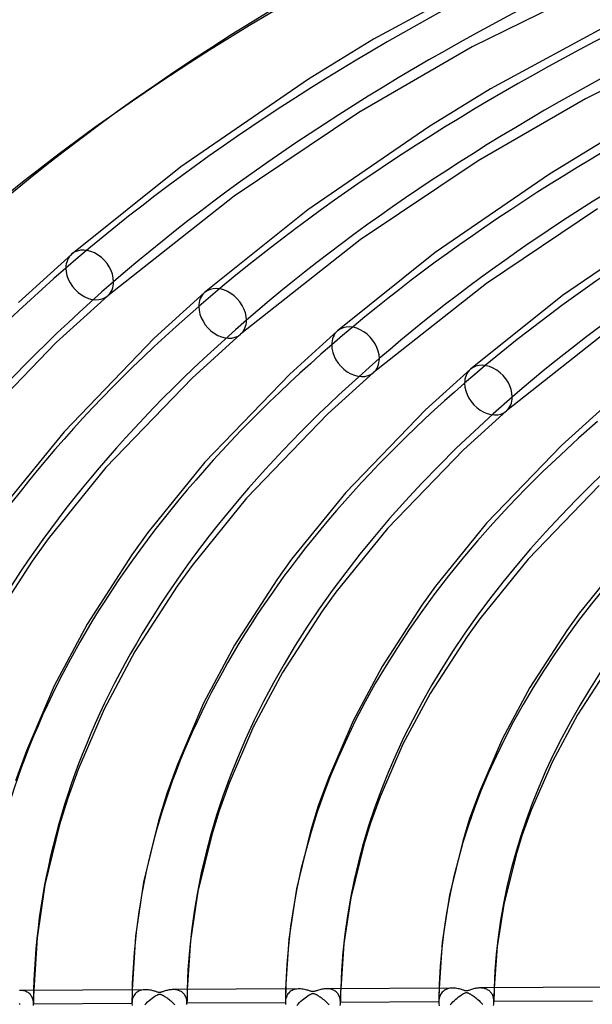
# Model space of a CAD drawing. Header units: millimetres. Extents: x -866 to 866, y -967 to 997.
# Tile 13 of 74: x -471 to -367, y 664 to 842. Entities that reach past the tile are written whole.
import ezdxf

# ---------------------------------------------------------------- set-up
doc = ezdxf.new("R2010")
doc.units = ezdxf.units.MM
doc.layers.add('HIDDEN', color=7, linetype='Continuous')
doc.layers.add('THICK', color=7, linetype='Continuous')

msp = doc.modelspace()

# ---------------------------------------------------------------- linework, layer by layer
at = {"layer": 'HIDDEN'}
for p, q in [((-470.37, 666.33), (-470.56, 666.34)), ((-470.18, 666.32), (-470.37, 666.33)), ((-470, 666.3), (-470.18, 666.32)), ((-469.82, 666.26), (-470, 666.3)), ((-469.65, 666.22), (-469.82, 666.26)), ((-469.48, 666.16), (-469.65, 666.22)), ((-469.31, 666.09), (-469.48, 666.16)), ((-469.16, 666.02), (-469.31, 666.09)), ((-469.01, 665.92), (-469.16, 666.02)), ((-468.87, 665.82), (-469.01, 665.92)), ((-468.73, 665.7), (-468.87, 665.82)), ((-468.61, 665.57), (-468.73, 665.7)), ((-468.5, 665.43), (-468.61, 665.57)), ((-468.02, 665.52), (-468.03, 665.1)), ((-468.01, 665.93), (-468.02, 665.52)), ((-468.01, 666.35), (-468.01, 665.93)), ((-450.17, 666.03), (-450.18, 665.61)), ((-450.18, 665.61), (-450.18, 665.2)), ((-450.16, 666.44), (-450.17, 666.03)), ((-449.73, 665.52), (-449.86, 665.32)), ((-449.58, 665.71), (-449.73, 665.52)), ((-449.42, 665.87), (-449.58, 665.71)), ((-449.25, 666.01), (-449.42, 665.87)), ((-449.06, 666.12), (-449.25, 666.01)), ((-448.86, 666.22), (-449.06, 666.12)), ((-448.64, 666.31), (-448.86, 666.22)), ((-448.42, 666.37), (-448.64, 666.31)), ((-448.18, 666.42), (-448.42, 666.37)), ((-447.93, 666.45), (-448.18, 666.42)), ((-447.67, 666.46), (-447.93, 666.45)), ((-442.55, 666.48), (-442.73, 666.48)), ((-442.38, 666.47), (-442.55, 666.48)), ((-442.21, 666.45), (-442.38, 666.47)), ((-442.04, 666.42), (-442.21, 666.45)), ((-441.88, 666.38), (-442.04, 666.42)), ((-441.73, 666.33), (-441.88, 666.38)), ((-441.57, 666.28), (-441.73, 666.33)), ((-441.43, 666.21), (-441.57, 666.28)), ((-441.29, 666.13), (-441.43, 666.21)), ((-441.15, 666.05), (-441.29, 666.13)), ((-441.02, 665.95), (-441.15, 666.05)), ((-440.9, 665.84), (-441.02, 665.95)), ((-440.79, 665.72), (-440.9, 665.84)), ((-440.68, 665.59), (-440.79, 665.72)), ((-440.59, 665.45), (-440.68, 665.59)), ((-440.19, 665.66), (-440.2, 665.24)), ((-440.18, 666.5), (-440.19, 666.08)), ((-440.19, 666.08), (-440.19, 665.66)), ((-422.34, 666.17), (-422.35, 665.76)), ((-422.35, 665.76), (-422.35, 665.34)), ((-422.33, 666.59), (-422.34, 666.17)), ((-422.02, 665.5), (-422.12, 665.31)), ((-421.9, 665.68), (-422.02, 665.5)), ((-421.77, 665.84), (-421.9, 665.68)), ((-421.63, 665.98), (-421.77, 665.84)), ((-421.48, 666.11), (-421.63, 665.98)), ((-421.31, 666.23), (-421.48, 666.11)), ((-421.13, 666.33), (-421.31, 666.23)), ((-420.94, 666.41), (-421.13, 666.33)), ((-420.74, 666.48), (-420.94, 666.41)), ((-420.53, 666.53), (-420.74, 666.48)), ((-420.31, 666.57), (-420.53, 666.53)), ((-420.08, 666.59), (-420.31, 666.57)), ((-419.85, 666.6), (-420.08, 666.59)), ((-414.72, 666.62), (-414.91, 666.63)), ((-414.52, 666.61), (-414.72, 666.62)), ((-414.33, 666.59), (-414.52, 666.61)), ((-414.15, 666.55), (-414.33, 666.59)), ((-413.97, 666.5), (-414.15, 666.55)), ((-413.8, 666.44), (-413.97, 666.5)), ((-413.64, 666.37), (-413.8, 666.44)), ((-413.48, 666.29), (-413.64, 666.37)), ((-413.33, 666.19), (-413.48, 666.29)), ((-413.19, 666.09), (-413.33, 666.19)), ((-413.06, 665.97), (-413.19, 666.09)), ((-412.93, 665.83), (-413.06, 665.97)), ((-412.82, 665.69), (-412.93, 665.83)), ((-412.72, 665.53), (-412.82, 665.69)), ((-412.63, 665.36), (-412.72, 665.53)), ((-412.36, 665.8), (-412.37, 665.38)), ((-412.34, 666.64), (-412.36, 666.22)), ((-412.36, 666.22), (-412.36, 665.8)), ((-394.52, 665.91), (-394.53, 665.49)), ((-394.53, 665.49), (-394.53, 665.08)), ((-394.51, 666.32), (-394.52, 665.91)), ((-394.5, 666.73), (-394.51, 666.32)), ((-394.22, 665.6), (-394.33, 665.38)), ((-394.09, 665.81), (-394.22, 665.6)), ((-393.94, 665.99), (-394.09, 665.81)), ((-393.78, 666.15), (-393.94, 665.99)), ((-393.6, 666.29), (-393.78, 666.15)), ((-393.42, 666.41), (-393.6, 666.29)), ((-393.22, 666.51), (-393.42, 666.41)), ((-393, 666.6), (-393.22, 666.51)), ((-392.78, 666.66), (-393, 666.6)), ((-392.54, 666.71), (-392.78, 666.66)), ((-392.29, 666.74), (-392.54, 666.71)), ((-392.03, 666.75), (-392.29, 666.74)), ((-386.91, 666.77), (-387.07, 666.77)), ((-386.74, 666.76), (-386.91, 666.77)), ((-386.58, 666.74), (-386.74, 666.76)), ((-386.43, 666.72), (-386.58, 666.74)), ((-386.27, 666.68), (-386.43, 666.72)), ((-386.12, 666.64), (-386.27, 666.68)), ((-385.98, 666.59), (-386.12, 666.64)), ((-385.84, 666.53), (-385.98, 666.59)), ((-385.7, 666.46), (-385.84, 666.53)), ((-385.57, 666.38), (-385.7, 666.46)), ((-385.44, 666.3), (-385.57, 666.38)), ((-385.32, 666.2), (-385.44, 666.3)), ((-385.21, 666.09), (-385.32, 666.2)), ((-385.1, 665.97), (-385.21, 666.09)), ((-385.01, 665.85), (-385.1, 665.97)), ((-384.92, 665.71), (-385.01, 665.85)), ((-384.83, 665.56), (-384.92, 665.71)), ((-384.76, 665.41), (-384.83, 665.56)), ((-384.54, 665.53), (-384.55, 665.11)), ((-384.52, 666.37), (-384.54, 665.95)), ((-384.54, 665.95), (-384.54, 665.53)), ((-384.51, 666.79), (-384.52, 666.37)), ((-468.39, 665.27), (-468.5, 665.43)), ((-468.3, 665.11), (-468.39, 665.27)), ((-468.22, 664.92), (-468.3, 665.11)), ((-468.15, 664.73), (-468.22, 664.92)), ((-468.1, 664.52), (-468.15, 664.73)), ((-468.07, 664.31), (-468.1, 664.52)), ((-468.04, 664.08), (-468.07, 664.31)), ((-468.03, 663.85), (-468.04, 664.08)), ((-468.04, 663.62), (-468.03, 663.85)), ((-468.03, 665.1), (-468.03, 664.68)), ((-468.03, 664.68), (-468.03, 664.26)), ((-468.03, 664.26), (-468.03, 663.85)), ((-450.19, 663.94), (-468.03, 663.85)), ((-450.18, 665.2), (-450.19, 664.78)), ((-450.19, 664.78), (-450.19, 664.36)), ((-450.19, 664.36), (-450.19, 663.95)), ((-450.18, 664.26), (-450.19, 663.94)), ((-450.19, 663.94), (-450.18, 663.6)), ((-450.13, 664.56), (-450.18, 664.26)), ((-450.07, 664.84), (-450.13, 664.56)), ((-449.98, 665.09), (-450.07, 664.84)), ((-449.86, 665.32), (-449.98, 665.09)), ((-440.5, 665.3), (-440.59, 665.45)), ((-440.43, 665.14), (-440.5, 665.3)), ((-440.36, 664.97), (-440.43, 665.14)), ((-440.31, 664.79), (-440.36, 664.97)), ((-440.26, 664.6), (-440.31, 664.79)), ((-440.23, 664.41), (-440.26, 664.6)), ((-440.22, 664.2), (-440.23, 664.41)), ((-440.21, 663.99), (-440.22, 664.2)), ((-440.22, 663.76), (-440.21, 663.99)), ((-440.2, 665.24), (-440.21, 664.82)), ((-440.21, 664.82), (-440.21, 664.41)), ((-440.21, 664.41), (-440.21, 663.99)), ((-422.36, 664.09), (-440.21, 663.99)), ((-440.21, 663.99), (-440.21, 663.99)), ((-440.21, 663.99), (-440.21, 663.99)), ((-440.21, 663.99), (-440.21, 663.99)), ((-440.21, 663.99), (-440.21, 663.99)), ((-440.21, 663.99), (-440.21, 663.99)), ((-440.21, 663.99), (-440.21, 663.99)), ((-422.35, 665.34), (-422.36, 664.93)), ((-422.36, 664.93), (-422.36, 664.51)), ((-422.36, 664.51), (-422.36, 664.1)), ((-422.35, 664.37), (-422.36, 664.1)), ((-422.36, 664.1), (-422.36, 664.1)), ((-422.36, 664.1), (-422.36, 664.1)), ((-422.36, 664.1), (-422.36, 664.09)), ((-422.36, 664.09), (-422.35, 663.78)), ((-422.36, 664.09), (-422.36, 664.09)), ((-422.36, 664.09), (-422.36, 664.09)), ((-422.36, 664.09), (-422.36, 664.09)), ((-422.32, 664.63), (-422.35, 664.37)), ((-422.27, 664.88), (-422.32, 664.63)), ((-422.2, 665.1), (-422.27, 664.88)), ((-422.12, 665.31), (-422.2, 665.1)), ((-412.56, 665.18), (-412.63, 665.36)), ((-412.5, 664.99), (-412.56, 665.18)), ((-412.45, 664.79), (-412.5, 664.99)), ((-412.41, 664.58), (-412.45, 664.79)), ((-412.42, 663.62), (-412.39, 663.88)), ((-412.39, 664.36), (-412.41, 664.58)), ((-412.38, 664.14), (-412.39, 664.36)), ((-412.39, 663.88), (-412.38, 664.13)), ((-412.37, 665.38), (-412.38, 664.97)), ((-412.38, 664.97), (-412.38, 664.55)), ((-412.38, 664.55), (-412.38, 664.13)), ((-394.54, 664.23), (-412.38, 664.14)), ((-412.38, 664.13), (-412.38, 664.14)), ((-412.38, 664.14), (-412.38, 664.14)), ((-412.38, 664.14), (-412.38, 664.14)), ((-412.38, 664.13), (-412.38, 664.13)), ((-412.38, 664.13), (-412.38, 664.13)), ((-412.38, 664.13), (-412.38, 664.13)), ((-394.53, 665.08), (-394.54, 664.66)), ((-394.54, 664.66), (-394.54, 664.25)), ((-394.52, 664.56), (-394.54, 664.25)), ((-394.54, 664.25), (-394.54, 664.25)), ((-394.54, 664.25), (-394.54, 664.25)), ((-394.54, 664.25), (-394.54, 664.24)), ((-394.54, 664.24), (-394.54, 664.24)), ((-394.54, 664.24), (-394.54, 664.24)), ((-394.54, 664.24), (-394.54, 664.23)), ((-394.54, 664.23), (-394.52, 663.89)), ((-394.48, 664.85), (-394.52, 664.56)), ((-394.52, 663.89), (-394.48, 663.54)), ((-394.42, 665.12), (-394.48, 664.85)), ((-394.33, 665.38), (-394.42, 665.12)), ((-384.7, 665.24), (-384.76, 665.41)), ((-384.65, 665.06), (-384.7, 665.24)), ((-384.61, 664.88), (-384.65, 665.06)), ((-384.62, 663.58), (-384.59, 663.81)), ((-384.58, 664.69), (-384.61, 664.88)), ((-384.59, 663.81), (-384.57, 664.04)), ((-384.56, 664.49), (-384.58, 664.69)), ((-384.57, 664.04), (-384.56, 664.27)), ((-384.55, 665.11), (-384.56, 664.69)), ((-384.56, 664.69), (-384.56, 664.27)), ((-384.56, 664.29), (-384.56, 664.49)), ((-366.71, 664.38), (-384.56, 664.29)), ((-384.56, 664.28), (-384.56, 664.29)), ((-384.56, 664.27), (-384.56, 664.28)), ((-384.56, 664.28), (-384.56, 664.28)), ((-384.56, 664.28), (-384.56, 664.28)), ((-384.56, 664.27), (-384.56, 664.27)), ((-384.56, 664.27), (-384.56, 664.27))]:
    msp.add_line(p, q, dxfattribs=at)
for centre, major_axis, ratio, start_param, end_param in [((0, 663.81), (-606.5, 0), 0.5, -3.141592, -0.523599), ((0, 663.81), (-556.5, 0), 0.5, -3.141592, -0.523599), ((0, 663.8), (533.66, 0), 0.5, 2.093292, 2.617994), ((0, 663.8), (505.84, 0), 0.5, 2.093808, 2.617994), ((0, 663.8), (478.01, 0), 0.5, 2.094383, 2.617994), ((0, 663.8), (450.19, 0), 0.5, 2.09503, 2.617994), ((-457.85, 795.97), (-3.27, 3.77), 0.75, 0.000079, 0.713724), ((0, 663.8), (533.66, 0), 0.5, 2.617994, 3.141549), ((-457.85, 795.97), (-3.27, 3.77), 0.75, 0.713724, 3.141672), ((-433.75, 789.01), (-3.27, 3.77), 0.75, 0.000079, 0.713724), ((0, 663.8), (505.84, 0), 0.5, 2.617994, 3.141549), ((-433.75, 789.01), (-3.27, 3.77), 0.75, 0.713724, 3.141672), ((-409.65, 782.06), (-3.27, 3.77), 0.75, 0.000079, 0.713724), ((0, 663.8), (478.01, 0), 0.5, 2.617994, 3.141549), ((-409.65, 782.06), (-3.27, 3.77), 0.75, 0.713724, 3.141672), ((-385.55, 775.1), (-3.27, 3.77), 0.75, 0.000079, 0.713724), ((0, 663.8), (450.19, 0), 0.5, 2.617994, 3.140958), ((-385.55, 775.1), (-3.27, 3.77), 0.75, 0.713724, 3.141672), ((0, 663.8), (422.37, 0), 0.5, 2.617994, 3.140226), ((0, 663.8), (394.54, 0), 0.5, 2.617994, 3.139391), ((0, 663.8), (-468.04, 0), 0.5, -0.010895, -0.000211), ((0, 663.8), (-440.21, 0), 0.5, -0.012245, -0.000886), ((0, 663.8), (-412.38, 0), 0.5, -0.013779, -0.001653), ((0, 663.8), (-384.56, 0), 0.5, -0.015534, -0.00253)]:
    msp.add_ellipse(centre, major_axis=major_axis, ratio=ratio, start_param=start_param, end_param=end_param, dxfattribs=at)
at = {"layer": 'THICK'}
for p, q in [((-346.79, 857.85), (-388.52, 837.28)), ((-374.83, 855.79), (-406.41, 838.67)), ((-355.22, 845.92), (-385.16, 829.69)), ((-328.45, 847.39), (-367.96, 827.91)), ((-406.41, 838.67), (-418.2, 831.44)), ((-388.52, 837.28), (-409.08, 825.38)), ((-418.2, 831.44), (-441.35, 815.56)), ((-385.16, 829.69), (-396.33, 822.84)), ((-367.96, 827.91), (-387.41, 816.65)), ((-409.08, 825.38), (-431.67, 810.25)), ((-396.33, 822.84), (-418.28, 807.78)), ((-363.9, 820.71), (-374.46, 814.24)), ((-441.35, 815.56), (-461.11, 799.74)), ((-387.41, 816.65), (-408.8, 802.33)), ((-374.46, 814.24), (-395.2, 800.01)), ((-431.67, 810.25), (-454.58, 792.2)), ((-418.28, 807.78), (-437.02, 792.78)), ((-365.75, 807.93), (-385.93, 794.41)), ((-352.59, 805.64), (-372.13, 792.23)), ((-408.8, 802.33), (-430.48, 785.24)), ((-461.11, 799.74), (-470.78, 790.99)), ((-395.2, 800.01), (-412.92, 785.83)), ((-385.93, 794.41), (-406.38, 778.28)), ((-454.58, 792.2), (-463.91, 783.76)), ((-437.02, 792.78), (-446.16, 784.51)), ((-372.13, 792.23), (-388.82, 778.87)), ((-430.48, 785.24), (-439.29, 777.27)), ((-412.92, 785.83), (-421.55, 778.02)), ((-363.05, 786.48), (-382.29, 771.33)), ((-463.91, 783.76), (-480.49, 766.56)), ((-446.16, 784.51), (-462.5, 767.57)), ((-421.55, 778.02), (-436.95, 762.06)), ((-406.38, 778.28), (-414.67, 770.79)), ((-388.82, 778.87), (-396.94, 771.53)), ((-439.29, 777.27), (-454.93, 761.06)), ((-414.67, 770.79), (-429.39, 755.54)), ((-396.94, 771.53), (-411.42, 756.52)), ((-382.29, 771.33), (-390.06, 764.3)), ((-364.72, 771.92), (-372.33, 765.04)), ((-462.5, 767.57), (-473.41, 754.12)), ((-390.06, 764.3), (-403.87, 750.01)), ((-372.33, 765.04), (-385.9, 750.98)), ((-436.95, 762.06), (-447.31, 749.28)), ((-454.93, 761.06), (-465.39, 748.17)), ((-411.42, 756.52), (-421.23, 744.44)), ((-365.45, 757.8), (-378.34, 744.47)), ((-429.39, 755.54), (-439.3, 743.34)), ((-403.87, 750.01), (-413.21, 738.5)), ((-385.9, 750.98), (-395.14, 739.6)), ((-465.39, 748.17), (-468.29, 744.13)), ((-447.31, 749.28), (-450.2, 745.27)), ((-468.29, 744.13), (-476.42, 731.54)), ((-450.2, 745.27), (-458.32, 732.69)), ((-421.23, 744.44), (-423.91, 740.7)), ((-378.34, 744.47), (-387.12, 733.66)), ((-360.38, 745.44), (-369.05, 734.76)), ((-439.3, 743.34), (-441.99, 739.6)), ((-423.91, 740.7), (-431.57, 728.87)), ((-441.99, 739.6), (-449.65, 727.76)), ((-395.14, 739.6), (-397.64, 736.13)), ((-413.21, 738.5), (-415.71, 735.03)), ((-397.64, 736.13), (-404.82, 725.03)), ((-415.71, 735.03), (-422.89, 723.93)), ((-387.12, 733.66), (-389.42, 730.47)), ((-369.05, 734.76), (-371.36, 731.56)), ((-458.32, 732.69), (-464.28, 721.53)), ((-371.36, 731.56), (-378.07, 721.2)), ((-389.42, 730.47), (-396.14, 720.11)), ((-431.57, 728.87), (-437.19, 718.35)), ((-449.65, 727.76), (-455.24, 717.31)), ((-404.82, 725.03), (-410.1, 715.17)), ((-363.14, 725.9), (-369.38, 716.29)), ((-422.89, 723.93), (-428.14, 714.13)), ((-464.28, 721.53), (-469.33, 709.73)), ((-378.07, 721.2), (-383.01, 711.99)), ((-396.14, 720.11), (-401.05, 710.96)), ((-455.24, 717.31), (-459.94, 706.36)), ((-437.19, 718.35), (-441.95, 707.27)), ((-369.38, 716.29), (-373.96, 707.79)), ((-428.14, 714.13), (-432.55, 703.89)), ((-410.1, 715.17), (-414.56, 704.8)), ((-383.01, 711.99), (-387.18, 702.33)), ((-401.05, 710.96), (-405.17, 701.43)), ((-469.33, 709.73), (-471.31, 704.29)), ((-441.95, 707.27), (-443.86, 702.02)), ((-373.96, 707.79), (-377.78, 698.98)), ((-459.94, 706.36), (-461.84, 701.15)), ((-414.56, 704.8), (-416.41, 699.75)), ((-432.55, 703.89), (-434.39, 698.88)), ((-443.86, 702.02), (-445.37, 697.03)), ((-405.17, 701.43), (-406.93, 696.61)), ((-387.18, 702.33), (-388.96, 697.48)), ((-461.84, 701.15), (-463.31, 696.32)), ((-416.41, 699.75), (-417.79, 695.21)), ((-434.39, 698.88), (-435.72, 694.5)), ((-377.78, 698.98), (-379.48, 694.34)), ((-463.31, 696.32), (-465.96, 685.45)), ((-445.37, 697.03), (-448.07, 685.94)), ((-406.93, 696.61), (-408.13, 692.68)), ((-388.96, 697.48), (-390.2, 693.38)), ((-435.72, 694.5), (-438.23, 684.27)), ((-417.79, 695.21), (-420.35, 684.75)), ((-379.48, 694.34), (-380.54, 690.87)), ((-408.13, 692.68), (-410.51, 683.09)), ((-390.2, 693.38), (-392.62, 683.56)), ((-380.54, 690.87), (-382.78, 681.92)), ((-465.96, 685.45), (-467.4, 675.83)), ((-448.07, 685.94), (-449.54, 676.13)), ((-438.23, 684.27), (-439.59, 675.31)), ((-420.35, 684.75), (-421.73, 675.6)), ((-392.62, 683.56), (-393.92, 675.07)), ((-410.51, 683.09), (-411.78, 674.78)), ((-382.78, 681.92), (-383.97, 674.26)), ((-467.4, 675.83), (-468.01, 666.35)), ((-449.54, 676.13), (-450.16, 666.44)), ((-439.59, 675.31), (-440.18, 666.5)), ((-421.73, 675.6), (-422.33, 666.59)), ((-411.78, 674.78), (-412.34, 666.64)), ((-393.92, 675.07), (-394.5, 666.73)), ((-383.97, 674.26), (-384.51, 666.79)), ((-447.67, 666.46), (-470.54, 666.34)), ((-447.43, 666.45), (-447.67, 666.46)), ((-447.18, 666.43), (-447.43, 666.45)), ((-446.95, 666.4), (-447.18, 666.43)), ((-446.73, 666.36), (-446.95, 666.4)), ((-446.53, 666.31), (-446.73, 666.36)), ((-446.33, 666.26), (-446.53, 666.31)), ((-446.16, 666.21), (-446.33, 666.26)), ((-446, 666.16), (-446.16, 666.21)), ((-445.85, 666.12), (-446, 666.16)), ((-445.71, 666.07), (-445.85, 666.12)), ((-445.81, 665.39), (-445.63, 665.49)), ((-445.59, 666.03), (-445.71, 666.07)), ((-445.63, 665.49), (-445.48, 665.56)), ((-445.48, 666), (-445.59, 666.03)), ((-445.38, 665.97), (-445.48, 666)), ((-445.48, 665.56), (-445.38, 665.6)), ((-445.3, 665.96), (-445.38, 665.97)), ((-445.38, 665.6), (-445.31, 665.62)), ((-445.31, 665.62), (-445.24, 665.63)), ((-445.23, 665.95), (-445.3, 665.96)), ((-445.24, 665.63), (-445.17, 665.63)), ((-445.16, 665.95), (-445.23, 665.95)), ((-445.17, 665.63), (-445.11, 665.63)), ((-445.09, 665.95), (-445.16, 665.95)), ((-445.11, 665.63), (-445.04, 665.62)), ((-445.02, 665.97), (-445.09, 665.95)), ((-445.04, 665.62), (-444.96, 665.6)), ((-444.94, 665.99), (-445.02, 665.97)), ((-444.96, 665.6), (-444.88, 665.57)), ((-444.84, 666.01), (-444.94, 665.99)), ((-444.88, 665.57), (-444.79, 665.53)), ((-444.74, 666.05), (-444.84, 666.01)), ((-444.79, 665.53), (-444.7, 665.49)), ((-444.61, 666.09), (-444.74, 666.05)), ((-444.48, 666.14), (-444.61, 666.09)), ((-444.33, 666.19), (-444.48, 666.14)), ((-444.17, 666.24), (-444.33, 666.19)), ((-444, 666.29), (-444.17, 666.24)), ((-443.82, 666.34), (-444, 666.29)), ((-443.63, 666.38), (-443.82, 666.34)), ((-443.44, 666.41), (-443.63, 666.38)), ((-443.26, 666.44), (-443.44, 666.41)), ((-443.08, 666.46), (-443.26, 666.44)), ((-442.9, 666.48), (-443.08, 666.46)), ((-442.73, 666.48), (-442.9, 666.48)), ((-419.85, 666.6), (-442.71, 666.48)), ((-419.61, 666.6), (-419.85, 666.6)), ((-419.37, 666.58), (-419.61, 666.6)), ((-419.13, 666.54), (-419.37, 666.58)), ((-418.89, 666.5), (-419.13, 666.54)), ((-418.68, 666.45), (-418.89, 666.5)), ((-418.47, 666.4), (-418.68, 666.45)), ((-418.29, 666.35), (-418.47, 666.4)), ((-418.12, 666.29), (-418.29, 666.35)), ((-418.28, 665.36), (-418.06, 665.5)), ((-417.97, 666.25), (-418.12, 666.29)), ((-418.06, 665.5), (-417.86, 665.61)), ((-417.85, 666.2), (-417.97, 666.25)), ((-417.86, 665.61), (-417.7, 665.68)), ((-417.74, 666.17), (-417.85, 666.2)), ((-417.64, 666.14), (-417.74, 666.17)), ((-417.7, 665.68), (-417.59, 665.73)), ((-417.56, 666.12), (-417.64, 666.14)), ((-417.59, 665.73), (-417.51, 665.75)), ((-417.48, 666.1), (-417.56, 666.12)), ((-417.51, 665.75), (-417.45, 665.77)), ((-417.41, 666.1), (-417.48, 666.1)), ((-417.45, 665.77), (-417.38, 665.78)), ((-417.35, 666.09), (-417.41, 666.1)), ((-417.38, 665.78), (-417.32, 665.78)), ((-417.29, 666.1), (-417.35, 666.09)), ((-417.32, 665.78), (-417.25, 665.77)), ((-417.22, 666.11), (-417.29, 666.1)), ((-417.25, 665.77), (-417.18, 665.76)), ((-417.15, 666.12), (-417.22, 666.11)), ((-417.18, 665.76), (-417.1, 665.73)), ((-417.06, 666.15), (-417.15, 666.12)), ((-417.1, 665.73), (-417.02, 665.7)), ((-416.96, 666.18), (-417.06, 666.15)), ((-417.02, 665.7), (-416.92, 665.66)), ((-416.83, 666.22), (-416.96, 666.18)), ((-416.92, 665.66), (-416.83, 665.61)), ((-416.69, 666.27), (-416.83, 666.22)), ((-416.83, 665.61), (-416.73, 665.56)), ((-416.73, 665.56), (-416.62, 665.5)), ((-416.52, 666.33), (-416.69, 666.27)), ((-416.62, 665.5), (-416.5, 665.43)), ((-416.34, 666.38), (-416.52, 666.33)), ((-416.15, 666.44), (-416.34, 666.38)), ((-415.94, 666.49), (-416.15, 666.44)), ((-415.73, 666.54), (-415.94, 666.49)), ((-415.52, 666.58), (-415.73, 666.54)), ((-415.32, 666.6), (-415.52, 666.58)), ((-415.11, 666.62), (-415.32, 666.6)), ((-414.91, 666.63), (-415.11, 666.62)), ((-392.03, 666.75), (-414.89, 666.63)), ((-391.77, 666.74), (-392.03, 666.75)), ((-391.51, 666.72), (-391.77, 666.74)), ((-391.27, 666.68), (-391.51, 666.72)), ((-391.04, 666.64), (-391.27, 666.68)), ((-390.83, 666.59), (-391.04, 666.64)), ((-390.63, 666.54), (-390.83, 666.59)), ((-390.7, 665.33), (-390.46, 665.5)), ((-390.46, 666.49), (-390.63, 666.54)), ((-390.31, 666.44), (-390.46, 666.49)), ((-390.46, 665.5), (-390.24, 665.64)), ((-390.16, 666.39), (-390.31, 666.44)), ((-390.24, 665.64), (-390.05, 665.75)), ((-390.03, 666.35), (-390.16, 666.39)), ((-390.05, 665.75), (-389.89, 665.82)), ((-389.91, 666.31), (-390.03, 666.35)), ((-389.8, 666.28), (-389.91, 666.31)), ((-389.89, 665.82), (-389.78, 665.87)), ((-389.7, 666.26), (-389.8, 666.28)), ((-389.78, 665.87), (-389.69, 665.9)), ((-389.61, 666.24), (-389.7, 666.26)), ((-389.69, 665.9), (-389.61, 665.92)), ((-389.52, 666.24), (-389.61, 666.24)), ((-389.61, 665.92), (-389.54, 665.92)), ((-389.54, 665.92), (-389.47, 665.92)), ((-389.43, 666.25), (-389.52, 666.24)), ((-389.47, 665.92), (-389.4, 665.91)), ((-389.34, 666.26), (-389.43, 666.25)), ((-389.4, 665.91), (-389.33, 665.89)), ((-389.23, 666.29), (-389.34, 666.26)), ((-389.33, 665.89), (-389.24, 665.86)), ((-389.24, 665.86), (-389.15, 665.83)), ((-389.1, 666.34), (-389.23, 666.29)), ((-389.15, 665.83), (-389.05, 665.78)), ((-388.95, 666.39), (-389.1, 666.34)), ((-389.05, 665.78), (-388.96, 665.73)), ((-388.96, 665.73), (-388.85, 665.68)), ((-388.78, 666.45), (-388.95, 666.39)), ((-388.85, 665.68), (-388.74, 665.61)), ((-388.6, 666.5), (-388.78, 666.45)), ((-388.74, 665.61), (-388.61, 665.53)), ((-388.61, 665.53), (-388.47, 665.44)), ((-388.43, 666.56), (-388.6, 666.5)), ((-388.26, 666.6), (-388.43, 666.56)), ((-388.08, 666.65), (-388.26, 666.6)), ((-387.91, 666.68), (-388.08, 666.65)), ((-387.74, 666.71), (-387.91, 666.68)), ((-387.57, 666.74), (-387.74, 666.71)), ((-387.4, 666.76), (-387.57, 666.74)), ((-387.24, 666.77), (-387.4, 666.76)), ((-387.07, 666.77), (-387.24, 666.77)), ((-364.2, 666.89), (-387.07, 666.77)), ((-470.62, 663.96), (-470.43, 663.78)), ((-447.86, 663.7), (-447.6, 663.97)), ((-447.6, 663.97), (-447.34, 664.23)), ((-447.34, 664.23), (-447.07, 664.47)), ((-447.07, 664.47), (-446.81, 664.7)), ((-446.81, 664.7), (-446.54, 664.9)), ((-446.54, 664.9), (-446.28, 665.09)), ((-446.28, 665.09), (-446.03, 665.26)), ((-446.03, 665.26), (-445.81, 665.39)), ((-444.7, 665.49), (-444.6, 665.44)), ((-444.6, 665.44), (-444.5, 665.39)), ((-444.5, 665.39), (-444.39, 665.32)), ((-444.39, 665.32), (-444.27, 665.25)), ((-444.27, 665.25), (-444.13, 665.16)), ((-444.13, 665.16), (-443.98, 665.07)), ((-443.98, 665.07), (-443.83, 664.96)), ((-443.83, 664.96), (-443.67, 664.84)), ((-443.67, 664.84), (-443.5, 664.71)), ((-443.5, 664.71), (-443.32, 664.57)), ((-443.32, 664.57), (-443.14, 664.42)), ((-443.14, 664.42), (-442.95, 664.25)), ((-442.95, 664.25), (-442.76, 664.08)), ((-442.76, 664.08), (-442.58, 663.9)), ((-442.58, 663.9), (-442.4, 663.72)), ((-420.28, 663.57), (-420.04, 663.85)), ((-420.04, 663.85), (-419.79, 664.11)), ((-419.79, 664.11), (-419.54, 664.36)), ((-419.54, 664.36), (-419.28, 664.59)), ((-419.28, 664.59), (-419.03, 664.81)), ((-419.03, 664.81), (-418.77, 665.01)), ((-418.77, 665.01), (-418.52, 665.19)), ((-418.52, 665.19), (-418.28, 665.36)), ((-416.5, 665.43), (-416.36, 665.34)), ((-416.36, 665.34), (-416.22, 665.25)), ((-416.22, 665.25), (-416.06, 665.15)), ((-416.06, 665.15), (-415.9, 665.03)), ((-415.9, 665.03), (-415.73, 664.9)), ((-415.73, 664.9), (-415.55, 664.76)), ((-415.55, 664.76), (-415.36, 664.6)), ((-415.36, 664.6), (-415.17, 664.43)), ((-415.17, 664.43), (-414.97, 664.26)), ((-414.97, 664.26), (-414.79, 664.08)), ((-414.79, 664.08), (-414.6, 663.89)), ((-414.6, 663.89), (-414.42, 663.7)), ((-392.49, 663.69), (-392.24, 663.97)), ((-392.24, 663.97), (-391.98, 664.24)), ((-391.98, 664.24), (-391.72, 664.49)), ((-391.72, 664.49), (-391.47, 664.73)), ((-391.47, 664.73), (-391.21, 664.95)), ((-391.21, 664.95), (-390.96, 665.15)), ((-390.96, 665.15), (-390.7, 665.33)), ((-388.47, 665.44), (-388.32, 665.34)), ((-388.32, 665.34), (-388.16, 665.23)), ((-388.16, 665.23), (-387.99, 665.11)), ((-387.99, 665.11), (-387.82, 664.98)), ((-387.82, 664.98), (-387.64, 664.83)), ((-387.64, 664.83), (-387.45, 664.67)), ((-387.45, 664.67), (-387.26, 664.51)), ((-387.26, 664.51), (-387.08, 664.33)), ((-387.08, 664.33), (-386.9, 664.16)), ((-386.9, 664.16), (-386.72, 663.98)), ((-386.72, 663.98), (-386.55, 663.79))]:
    msp.add_line(p, q, dxfattribs=at)
for centre, major_axis, ratio, start_param, end_param in [((0, 668.14), (606.5, 0), 0.5, 0, 2.617994), ((0, 668.14), (-551.5, 0), 0.5, -3.141592, -0.523599), ((0, 663.8), (-523.68, 0), 0.5, -1.048122, -0.523599), ((0, 663.8), (-495.86, 0), 0.5, -1.047586, -0.523599), ((0, 663.8), (-468.04, 0), 0.5, -1.046986, -0.523599), ((0, 663.8), (-440.21, 0), 0.5, -1.046311, -0.523599), ((-457.85, 795.97), (-3.27, 3.77), 0.75, -2.427868, 0.000079), ((0, 663.8), (-523.68, 0), 0.5, -0.523599, -0.008624), ((-457.85, 795.97), (-3.27, 3.77), 0.75, -3.141514, -2.427868), ((-433.75, 789.01), (-3.27, 3.77), 0.75, -2.427868, 0.000079), ((0, 663.8), (-495.86, 0), 0.5, -0.523599, -0.009696), ((-433.75, 789.01), (-3.27, 3.77), 0.75, -3.141514, -2.427868), ((-409.65, 782.06), (-3.27, 3.77), 0.75, -2.427868, 0.000079), ((0, 663.8), (-468.04, 0), 0.5, -0.523599, -0.010895), ((-409.65, 782.06), (-3.27, 3.77), 0.75, -3.141514, -2.427868), ((-385.55, 775.1), (-3.27, 3.77), 0.75, -2.427868, 0.000079), ((0, 663.8), (-440.21, 0), 0.5, -0.523599, -0.012245), ((-385.55, 775.1), (-3.27, 3.77), 0.75, -3.141514, -2.427868), ((0, 663.8), (-412.38, 0), 0.5, -0.523599, -0.013779), ((0, 663.8), (-384.56, 0), 0.5, -0.523599, -0.015534), ((0, 668.14), (606.5, 0), 0.5, -3.141592, -0.523599), ((0, 668.14), (-551.5, 0), 0.5, 0, 2.617994)]:
    msp.add_ellipse(centre, major_axis=major_axis, ratio=ratio, start_param=start_param, end_param=end_param, dxfattribs=at)

doc.saveas('drawing.dxf')
